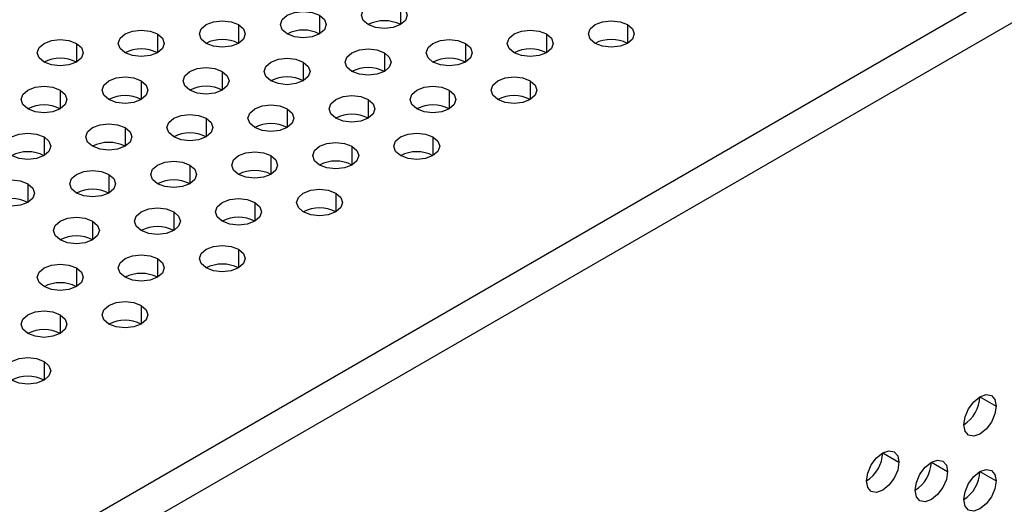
# Model space of a CAD drawing. Header units: millimetres. Extents: x 0 to 1118, y 0 to 864.
# Tile 201 of 256: x 933.53 to 938.9, y 698.36 to 701. Entities that reach past the tile are written whole.
import ezdxf

# ---------------------------------------------------------------- set-up
doc = ezdxf.new("R2010")
doc.units = ezdxf.units.MM

msp = doc.modelspace()

# ---------------------------------------------------------------- linework, layer by layer
at = {"color": 7, "linetype": 'Continuous', "lineweight": 25}
for p, q in [((930.3293, 696.2154), (985.7488, 728.2084)), ((930.4177, 696.0623), (985.8372, 728.0553)), ((938.7704, 698.9449), (938.8588, 698.8939)), ((938.2401, 698.6387), (938.3285, 698.5877)), ((938.5052, 698.5877), (938.5936, 698.5366)), ((938.7704, 698.5366), (938.8588, 698.4856))]:
    msp.add_line(p, q, dxfattribs=at)
at = {"color": 8, "linetype": 'Continuous', "lineweight": 25}
for p, q in [((935.6105, 701.0755), (935.6105, 700.9735)), ((935.1686, 701.0245), (935.1686, 700.9225)), ((934.7266, 700.9735), (934.7266, 700.8714)), ((936.848, 700.9735), (936.848, 700.8714)), ((934.2847, 700.9225), (934.2847, 700.8204)), ((936.406, 700.9225), (936.406, 700.8204)), ((933.8428, 700.8714), (933.8428, 700.7694)), ((935.9641, 700.8714), (935.9641, 700.7694)), ((935.5221, 700.8204), (935.5221, 700.7184)), ((935.0802, 700.7694), (935.0802, 700.6673)), ((934.6383, 700.7184), (934.6383, 700.6163)), ((934.1963, 700.6673), (934.1963, 700.5653)), ((936.3176, 700.6673), (936.3176, 700.5653)), ((933.7544, 700.6163), (933.7544, 700.5143)), ((935.8757, 700.6163), (935.8757, 700.5143)), ((935.4337, 700.5653), (935.4337, 700.4632)), ((934.9918, 700.5143), (934.9918, 700.4122)), ((934.1079, 700.4122), (934.1079, 700.3102)), ((934.5499, 700.4632), (934.5499, 700.3612)), ((933.666, 700.3612), (933.666, 700.2591)), ((935.7873, 700.3612), (935.7873, 700.2591)), ((935.3454, 700.3102), (935.3454, 700.2081)), ((934.9034, 700.2591), (934.9034, 700.1571)), ((934.4615, 700.2081), (934.4615, 700.1061)), ((934.0195, 700.1571), (934.0195, 700.055)), ((933.5776, 700.1061), (933.5776, 700.004)), ((935.257, 700.055), (935.257, 699.953)), ((934.815, 700.004), (934.815, 699.902)), ((934.3731, 699.953), (934.3731, 699.8509)), ((933.9311, 699.902), (933.9311, 699.7999)), ((934.7266, 699.7489), (934.7266, 699.6468)), ((934.2847, 699.6979), (934.2847, 699.5958)), ((933.8428, 699.6468), (933.8428, 699.5448)), ((933.7544, 699.3917), (933.7544, 699.2896)), ((934.1963, 699.4427), (934.1963, 699.3407)), ((933.666, 699.1366), (933.666, 699.0345))]:
    msp.add_line(p, q, dxfattribs=at)
at = {"color": 7, "linetype": 'Continuous', "lineweight": 25, "flags": 128}
for points in [[(935.4337, 700.9735), (935.4067, 700.9969), (935.3971, 701.0245), (935.4067, 701.0521), (935.4337, 701.0755), (935.4743, 701.0912), (935.5221, 701.0967), (935.57, 701.0912), (935.6105, 701.0755)], [(935.6105, 701.0755), (935.6376, 701.0521), (935.6471, 701.0245), (935.6376, 700.9969), (935.6105, 700.9735), (935.57, 700.9578), (935.5221, 700.9524), (935.4743, 700.9578), (935.4337, 700.9735)], [(934.9918, 700.9225), (934.9647, 700.9459), (934.9552, 700.9735), (934.9647, 701.0011), (934.9918, 701.0245), (935.0324, 701.0402), (935.0802, 701.0456), (935.128, 701.0402), (935.1686, 701.0245)], [(935.1686, 701.0245), (935.1957, 701.0011), (935.2052, 700.9735), (935.1957, 700.9459), (935.1686, 700.9225), (935.128, 700.9068), (935.0802, 700.9013), (935.0324, 700.9068), (934.9918, 700.9225)], [(934.5499, 700.8714), (934.5228, 700.8948), (934.5133, 700.9225), (934.5228, 700.9501), (934.5499, 700.9735), (934.5904, 700.9891), (934.6383, 700.9946), (934.6861, 700.9891), (934.7266, 700.9735)], [(934.7266, 700.9735), (934.7537, 700.9501), (934.7633, 700.9225), (934.7537, 700.8948), (934.7266, 700.8714), (934.6861, 700.8558), (934.6383, 700.8503), (934.5904, 700.8558), (934.5499, 700.8714)], [(936.6712, 700.8714), (936.6441, 700.8948), (936.6346, 700.9225), (936.6441, 700.9501), (936.6712, 700.9735), (936.7117, 700.9891), (936.7596, 700.9946), (936.8074, 700.9891), (936.848, 700.9735)], [(936.848, 700.9735), (936.8751, 700.9501), (936.8846, 700.9225), (936.8751, 700.8948), (936.848, 700.8714), (936.8074, 700.8558), (936.7596, 700.8503), (936.7117, 700.8558), (936.6712, 700.8714)], [(934.1079, 700.8204), (934.0808, 700.8438), (934.0713, 700.8714), (934.0808, 700.8991), (934.1079, 700.9225), (934.1485, 700.9381), (934.1963, 700.9436), (934.2441, 700.9381), (934.2847, 700.9225)], [(934.2847, 700.9225), (934.3118, 700.8991), (934.3213, 700.8714), (934.3118, 700.8438), (934.2847, 700.8204), (934.2441, 700.8048), (934.1963, 700.7993), (934.1485, 700.8048), (934.1079, 700.8204)], [(936.2292, 700.8204), (936.2021, 700.8438), (936.1926, 700.8714), (936.2021, 700.8991), (936.2292, 700.9225), (936.2698, 700.9381), (936.3176, 700.9436), (936.3655, 700.9381), (936.406, 700.9225)], [(936.406, 700.9225), (936.4331, 700.8991), (936.4426, 700.8714), (936.4331, 700.8438), (936.406, 700.8204), (936.3655, 700.8048), (936.3176, 700.7993), (936.2698, 700.8048), (936.2292, 700.8204)], [(933.666, 700.7694), (933.6389, 700.7928), (933.6294, 700.8204), (933.6389, 700.848), (933.666, 700.8714), (933.7065, 700.8871), (933.7544, 700.8926), (933.8022, 700.8871), (933.8428, 700.8714)], [(933.8428, 700.8714), (933.8699, 700.848), (933.8794, 700.8204), (933.8699, 700.7928), (933.8428, 700.7694), (933.8022, 700.7537), (933.7544, 700.7483), (933.7065, 700.7537), (933.666, 700.7694)], [(935.3454, 700.7184), (935.3183, 700.7418), (935.3087, 700.7694), (935.3183, 700.797), (935.3454, 700.8204), (935.3859, 700.8361), (935.4337, 700.8415), (935.4816, 700.8361), (935.5221, 700.8204)], [(935.7873, 700.7694), (935.7602, 700.7928), (935.7507, 700.8204), (935.7602, 700.848), (935.7873, 700.8714), (935.8279, 700.8871), (935.8757, 700.8926), (935.9235, 700.8871), (935.9641, 700.8714)], [(935.9641, 700.8714), (935.9912, 700.848), (936.0007, 700.8204), (935.9912, 700.7928), (935.9641, 700.7694), (935.9235, 700.7537), (935.8757, 700.7483), (935.8279, 700.7537), (935.7873, 700.7694)], [(934.9034, 700.6673), (934.8763, 700.6907), (934.8668, 700.7184), (934.8763, 700.746), (934.9034, 700.7694), (934.944, 700.785), (934.9918, 700.7905), (935.0396, 700.785), (935.0802, 700.7694)], [(935.5221, 700.8204), (935.5492, 700.797), (935.5587, 700.7694), (935.5492, 700.7418), (935.5221, 700.7184), (935.4816, 700.7027), (935.4337, 700.6972), (935.3859, 700.7027), (935.3454, 700.7184)], [(934.4615, 700.6163), (934.4344, 700.6397), (934.4249, 700.6673), (934.4344, 700.695), (934.4615, 700.7184), (934.502, 700.734), (934.5499, 700.7395), (934.5977, 700.734), (934.6383, 700.7184)], [(935.0802, 700.7694), (935.1073, 700.746), (935.1168, 700.7184), (935.1073, 700.6907), (935.0802, 700.6673), (935.0396, 700.6517), (934.9918, 700.6462), (934.944, 700.6517), (934.9034, 700.6673)], [(934.0195, 700.5653), (933.9924, 700.5887), (933.9829, 700.6163), (933.9924, 700.6439), (934.0195, 700.6673), (934.0601, 700.683), (934.1079, 700.6885), (934.1558, 700.683), (934.1963, 700.6673)], [(934.6383, 700.7184), (934.6653, 700.695), (934.6749, 700.6673), (934.6653, 700.6397), (934.6383, 700.6163), (934.5977, 700.6007), (934.5499, 700.5952), (934.502, 700.6007), (934.4615, 700.6163)], [(936.1409, 700.5653), (936.1138, 700.5887), (936.1042, 700.6163), (936.1138, 700.6439), (936.1409, 700.6673), (936.1814, 700.683), (936.2292, 700.6885), (936.2771, 700.683), (936.3176, 700.6673)], [(933.5776, 700.5143), (933.5505, 700.5377), (933.541, 700.5653), (933.5505, 700.5929), (933.5776, 700.6163), (933.6181, 700.632), (933.666, 700.6374), (933.7138, 700.632), (933.7544, 700.6163)], [(934.1963, 700.6673), (934.2234, 700.6439), (934.2329, 700.6163), (934.2234, 700.5887), (934.1963, 700.5653), (934.1558, 700.5496), (934.1079, 700.5441), (934.0601, 700.5496), (934.0195, 700.5653)], [(935.6989, 700.5143), (935.6718, 700.5377), (935.6623, 700.5653), (935.6718, 700.5929), (935.6989, 700.6163), (935.7395, 700.632), (935.7873, 700.6374), (935.8351, 700.632), (935.8757, 700.6163)], [(936.3176, 700.6673), (936.3447, 700.6439), (936.3542, 700.6163), (936.3447, 700.5887), (936.3176, 700.5653), (936.2771, 700.5496), (936.2292, 700.5441), (936.1814, 700.5496), (936.1409, 700.5653)], [(933.7544, 700.6163), (933.7815, 700.5929), (933.791, 700.5653), (933.7815, 700.5377), (933.7544, 700.5143), (933.7138, 700.4986), (933.666, 700.4931), (933.6181, 700.4986), (933.5776, 700.5143)], [(935.257, 700.4632), (935.2299, 700.4866), (935.2204, 700.5143), (935.2299, 700.5419), (935.257, 700.5653), (935.2975, 700.5809), (935.3454, 700.5864), (935.3932, 700.5809), (935.4337, 700.5653)], [(935.8757, 700.6163), (935.9028, 700.5929), (935.9123, 700.5653), (935.9028, 700.5377), (935.8757, 700.5143), (935.8351, 700.4986), (935.7873, 700.4931), (935.7395, 700.4986), (935.6989, 700.5143)], [(934.815, 700.4122), (934.7879, 700.4356), (934.7784, 700.4632), (934.7879, 700.4908), (934.815, 700.5143), (934.8556, 700.5299), (934.9034, 700.5354), (934.9513, 700.5299), (934.9918, 700.5143)], [(935.4337, 700.5653), (935.4608, 700.5419), (935.4704, 700.5143), (935.4608, 700.4866), (935.4337, 700.4632), (935.3932, 700.4476), (935.3454, 700.4421), (935.2975, 700.4476), (935.257, 700.4632)], [(934.3731, 700.3612), (934.346, 700.3846), (934.3365, 700.4122), (934.346, 700.4398), (934.3731, 700.4632), (934.4136, 700.4789), (934.4615, 700.4844), (934.5093, 700.4789), (934.5499, 700.4632)], [(934.9918, 700.5143), (935.0189, 700.4908), (935.0284, 700.4632), (935.0189, 700.4356), (934.9918, 700.4122), (934.9513, 700.3966), (934.9034, 700.3911), (934.8556, 700.3966), (934.815, 700.4122)], [(933.9311, 700.3102), (933.904, 700.3336), (933.8945, 700.3612), (933.904, 700.3888), (933.9311, 700.4122), (933.9717, 700.4279), (934.0195, 700.4333), (934.0674, 700.4279), (934.1079, 700.4122)], [(934.1079, 700.4122), (934.135, 700.3888), (934.1445, 700.3612), (934.135, 700.3336), (934.1079, 700.3102), (934.0674, 700.2945), (934.0195, 700.289), (933.9717, 700.2945), (933.9311, 700.3102)], [(934.5499, 700.4632), (934.577, 700.4398), (934.5865, 700.4122), (934.577, 700.3846), (934.5499, 700.3612), (934.5093, 700.3455), (934.4615, 700.34), (934.4136, 700.3455), (934.3731, 700.3612)], [(933.4892, 700.2591), (933.4621, 700.2825), (933.4526, 700.3102), (933.4621, 700.3378), (933.4892, 700.3612), (933.5298, 700.3768), (933.5776, 700.3823), (933.6254, 700.3768), (933.666, 700.3612)], [(933.666, 700.3612), (933.6931, 700.3378), (933.7026, 700.3102), (933.6931, 700.2825), (933.666, 700.2591), (933.6254, 700.2435), (933.5776, 700.238), (933.5298, 700.2435), (933.4892, 700.2591)], [(935.6105, 700.2591), (935.5834, 700.2825), (935.5739, 700.3102), (935.5834, 700.3378), (935.6105, 700.3612), (935.6511, 700.3768), (935.6989, 700.3823), (935.7467, 700.3768), (935.7873, 700.3612)], [(935.7873, 700.3612), (935.8144, 700.3378), (935.8239, 700.3102), (935.8144, 700.2825), (935.7873, 700.2591), (935.7467, 700.2435), (935.6989, 700.238), (935.6511, 700.2435), (935.6105, 700.2591)], [(935.1686, 700.2081), (935.1415, 700.2315), (935.132, 700.2591), (935.1415, 700.2867), (935.1686, 700.3102), (935.2091, 700.3258), (935.257, 700.3313), (935.3048, 700.3258), (935.3454, 700.3102)], [(935.3454, 700.3102), (935.3725, 700.2867), (935.382, 700.2591), (935.3725, 700.2315), (935.3454, 700.2081), (935.3048, 700.1925), (935.257, 700.187), (935.2091, 700.1925), (935.1686, 700.2081)], [(934.7266, 700.1571), (934.6995, 700.1805), (934.69, 700.2081), (934.6995, 700.2357), (934.7266, 700.2591), (934.7672, 700.2748), (934.815, 700.2803), (934.8629, 700.2748), (934.9034, 700.2591)], [(934.9034, 700.2591), (934.9305, 700.2357), (934.94, 700.2081), (934.9305, 700.1805), (934.9034, 700.1571), (934.8629, 700.1414), (934.815, 700.1359), (934.7672, 700.1414), (934.7266, 700.1571)], [(934.2847, 700.1061), (934.2576, 700.1295), (934.2481, 700.1571), (934.2576, 700.1847), (934.2847, 700.2081), (934.3253, 700.2237), (934.3731, 700.2292), (934.4209, 700.2237), (934.4615, 700.2081)], [(934.4615, 700.2081), (934.4886, 700.1847), (934.4981, 700.1571), (934.4886, 700.1295), (934.4615, 700.1061), (934.4209, 700.0904), (934.3731, 700.0849), (934.3253, 700.0904), (934.2847, 700.1061)], [(933.8428, 700.055), (933.8157, 700.0784), (933.8061, 700.1061), (933.8157, 700.1337), (933.8428, 700.1571), (933.8833, 700.1727), (933.9311, 700.1782), (933.979, 700.1727), (934.0195, 700.1571)], [(934.0195, 700.1571), (934.0466, 700.1337), (934.0561, 700.1061), (934.0466, 700.0784), (934.0195, 700.055), (933.979, 700.0394), (933.9311, 700.0339), (933.8833, 700.0394), (933.8428, 700.055)], [(933.4008, 700.004), (933.3737, 700.0274), (933.3642, 700.055), (933.3737, 700.0826), (933.4008, 700.1061), (933.4414, 700.1217), (933.4892, 700.1272), (933.537, 700.1217), (933.5776, 700.1061)], [(933.5776, 700.1061), (933.6047, 700.0826), (933.6142, 700.055), (933.6047, 700.0274), (933.5776, 700.004), (933.537, 699.9884), (933.4892, 699.9829), (933.4414, 699.9884), (933.4008, 700.004)], [(935.0802, 699.953), (935.0531, 699.9764), (935.0436, 700.004), (935.0531, 700.0316), (935.0802, 700.055), (935.1207, 700.0707), (935.1686, 700.0762), (935.2164, 700.0707), (935.257, 700.055)], [(935.257, 700.055), (935.2841, 700.0316), (935.2936, 700.004), (935.2841, 699.9764), (935.257, 699.953), (935.2164, 699.9373), (935.1686, 699.9318), (935.1207, 699.9373), (935.0802, 699.953)], [(934.6383, 699.902), (934.6112, 699.9254), (934.6016, 699.953), (934.6112, 699.9806), (934.6383, 700.004), (934.6788, 700.0196), (934.7266, 700.0251), (934.7745, 700.0196), (934.815, 700.004)], [(934.815, 700.004), (934.8421, 699.9806), (934.8516, 699.953), (934.8421, 699.9254), (934.815, 699.902), (934.7745, 699.8863), (934.7266, 699.8808), (934.6788, 699.8863), (934.6383, 699.902)], [(934.1963, 699.8509), (934.1692, 699.8743), (934.1597, 699.902), (934.1692, 699.9296), (934.1963, 699.953), (934.2369, 699.9686), (934.2847, 699.9741), (934.3325, 699.9686), (934.3731, 699.953)], [(934.3731, 699.953), (934.4002, 699.9296), (934.4097, 699.902), (934.4002, 699.8743), (934.3731, 699.8509), (934.3325, 699.8353), (934.2847, 699.8298), (934.2369, 699.8353), (934.1963, 699.8509)], [(933.7544, 699.7999), (933.7273, 699.8233), (933.7178, 699.8509), (933.7273, 699.8785), (933.7544, 699.902), (933.7949, 699.9176), (933.8428, 699.9231), (933.8906, 699.9176), (933.9311, 699.902)], [(933.9311, 699.902), (933.9582, 699.8785), (933.9678, 699.8509), (933.9582, 699.8233), (933.9311, 699.7999), (933.8906, 699.7843), (933.8428, 699.7788), (933.7949, 699.7843), (933.7544, 699.7999)], [(934.5499, 699.6468), (934.5228, 699.6702), (934.5133, 699.6979), (934.5228, 699.7255), (934.5499, 699.7489), (934.5904, 699.7645), (934.6383, 699.77), (934.6861, 699.7645), (934.7266, 699.7489)], [(934.1079, 699.5958), (934.0808, 699.6192), (934.0713, 699.6468), (934.0808, 699.6744), (934.1079, 699.6979), (934.1485, 699.7135), (934.1963, 699.719), (934.2441, 699.7135), (934.2847, 699.6979)], [(934.7266, 699.7489), (934.7537, 699.7255), (934.7633, 699.6979), (934.7537, 699.6702), (934.7266, 699.6468), (934.6861, 699.6312), (934.6383, 699.6257), (934.5904, 699.6312), (934.5499, 699.6468)], [(933.666, 699.5448), (933.6389, 699.5682), (933.6294, 699.5958), (933.6389, 699.6234), (933.666, 699.6468), (933.7065, 699.6625), (933.7544, 699.668), (933.8022, 699.6625), (933.8428, 699.6468)], [(934.2847, 699.6979), (934.3118, 699.6744), (934.3213, 699.6468), (934.3118, 699.6192), (934.2847, 699.5958), (934.2441, 699.5802), (934.1963, 699.5747), (934.1485, 699.5802), (934.1079, 699.5958)], [(933.8428, 699.6468), (933.8699, 699.6234), (933.8794, 699.5958), (933.8699, 699.5682), (933.8428, 699.5448), (933.8022, 699.5291), (933.7544, 699.5236), (933.7065, 699.5291), (933.666, 699.5448)], [(934.0195, 699.3407), (933.9924, 699.3641), (933.9829, 699.3917), (933.9924, 699.4193), (934.0195, 699.4427), (934.0601, 699.4584), (934.1079, 699.4639), (934.1558, 699.4584), (934.1963, 699.4427)], [(933.5776, 699.2896), (933.5505, 699.3131), (933.541, 699.3407), (933.5505, 699.3683), (933.5776, 699.3917), (933.6181, 699.4073), (933.666, 699.4128), (933.7138, 699.4073), (933.7544, 699.3917)], [(933.7544, 699.3917), (933.7815, 699.3683), (933.791, 699.3407), (933.7815, 699.3131), (933.7544, 699.2896), (933.7138, 699.274), (933.666, 699.2685), (933.6181, 699.274), (933.5776, 699.2896)], [(934.1963, 699.4427), (934.2234, 699.4193), (934.2329, 699.3917), (934.2234, 699.3641), (934.1963, 699.3407), (934.1558, 699.325), (934.1079, 699.3195), (934.0601, 699.325), (934.0195, 699.3407)], [(933.4892, 699.0345), (933.4621, 699.0579), (933.4526, 699.0855), (933.4621, 699.1132), (933.4892, 699.1366), (933.5298, 699.1522), (933.5776, 699.1577), (933.6254, 699.1522), (933.666, 699.1366)], [(933.666, 699.1366), (933.6931, 699.1132), (933.7026, 699.0855), (933.6931, 699.0579), (933.666, 699.0345), (933.6254, 699.0189), (933.5776, 699.0134), (933.5298, 699.0189), (933.4892, 699.0345)], [(938.682, 698.7918), (938.6887, 698.8347), (938.7079, 698.8789), (938.7366, 698.9176), (938.7704, 698.9449), (938.8042, 698.9567), (938.8329, 698.9511), (938.8521, 698.929), (938.8588, 698.8939)], [(938.8588, 698.8939), (938.8521, 698.8509), (938.8329, 698.8067), (938.8042, 698.7681), (938.7704, 698.7408), (938.7366, 698.729), (938.7079, 698.7346), (938.6887, 698.7566), (938.682, 698.7918)], [(938.1517, 698.4856), (938.1584, 698.5286), (938.1776, 698.5728), (938.2063, 698.6114), (938.2401, 698.6387), (938.2739, 698.6505), (938.3026, 698.6449), (938.3217, 698.6229), (938.3285, 698.5877)], [(938.3285, 698.5877), (938.3217, 698.5448), (938.3026, 698.5006), (938.2739, 698.4619), (938.2401, 698.4346), (938.2063, 698.4228), (938.1776, 698.4284), (938.1584, 698.4505), (938.1517, 698.4856)], [(938.4169, 698.4346), (938.4236, 698.4775), (938.4427, 698.5217), (938.4714, 698.5604), (938.5052, 698.5877), (938.5391, 698.5994), (938.5677, 698.5939), (938.5869, 698.5718), (938.5936, 698.5366)], [(938.5936, 698.5366), (938.5869, 698.4937), (938.5677, 698.4495), (938.5391, 698.4108), (938.5052, 698.3835), (938.4714, 698.3718), (938.4427, 698.3774), (938.4236, 698.3994), (938.4169, 698.4346)], [(938.682, 698.3835), (938.6887, 698.4265), (938.7079, 698.4706), (938.7366, 698.5093), (938.7704, 698.5366), (938.8042, 698.5484), (938.8329, 698.5428), (938.8521, 698.5208), (938.8588, 698.4856)], [(938.8588, 698.4856), (938.8521, 698.4426), (938.8329, 698.3985), (938.8042, 698.3598), (938.7704, 698.3325), (938.7366, 698.3207), (938.7079, 698.3263), (938.6887, 698.3484), (938.682, 698.3835)]]:
    msp.add_lwpolyline(points, dxfattribs=at)
at = {"color": 7, "linetype": 'Continuous', "lineweight": 25}
for centre, start, end in [((935.5221, 700.8029), 62.61, 117.3846), ((934.6383, 700.7008), 62.61, 117.3846), ((935.0802, 700.7519), 62.61, 117.3846), ((936.7596, 700.7008), 62.61, 117.3846), ((934.1963, 700.6498), 62.61, 117.3846), ((936.3176, 700.6498), 62.61, 117.3846), ((933.7544, 700.5988), 62.61, 117.3846), ((935.8757, 700.5988), 62.61, 117.3846), ((935.4337, 700.5478), 62.61, 117.3846), ((934.9918, 700.4967), 62.61, 117.3846), ((934.5499, 700.4457), 62.61, 117.3846), ((934.1079, 700.3947), 62.61, 117.3846), ((936.2292, 700.3947), 62.61, 117.3846), ((933.666, 700.3436), 62.61, 117.3846), ((935.7873, 700.3436), 62.61, 117.3846), ((935.3454, 700.2926), 62.61, 117.3846), ((934.9034, 700.2416), 62.61, 117.3846), ((934.4615, 700.1906), 62.61, 117.3846), ((934.0195, 700.1395), 62.61, 117.3846), ((933.5776, 700.0885), 62.61, 117.3846), ((935.6989, 700.0885), 62.61, 117.3846), ((935.257, 700.0375), 62.61, 117.3846), ((934.815, 699.9865), 62.61, 117.3846), ((934.3731, 699.9354), 62.61, 117.3846), ((933.9311, 699.8844), 62.61, 117.3846), ((933.4892, 699.8334), 62.61, 117.3846), ((935.1686, 699.7824), 62.61, 117.3846), ((934.7266, 699.7313), 62.61, 117.3846), ((933.8428, 699.6293), 62.61, 117.3846), ((934.2847, 699.6803), 62.61, 117.3846), ((934.6383, 699.4762), 62.61, 117.3846), ((934.1963, 699.4252), 62.61, 117.3846), ((933.7544, 699.3742), 62.61, 117.3846), ((934.1079, 699.1701), 62.61, 117.3846), ((933.666, 699.119), 62.61, 117.3846), ((933.5776, 698.8639), 62.61, 117.3846), ((938.5785, 698.9536), 302.6055, 357.3945), ((938.0482, 698.6475), 302.6055, 357.3945), ((938.3133, 698.5964), 302.6055, 357.3945), ((938.5785, 698.5453), 302.6055, 357.3945)]:
    msp.add_arc(centre, 0.1921, start, end, dxfattribs=at)

doc.saveas('drawing.dxf')
